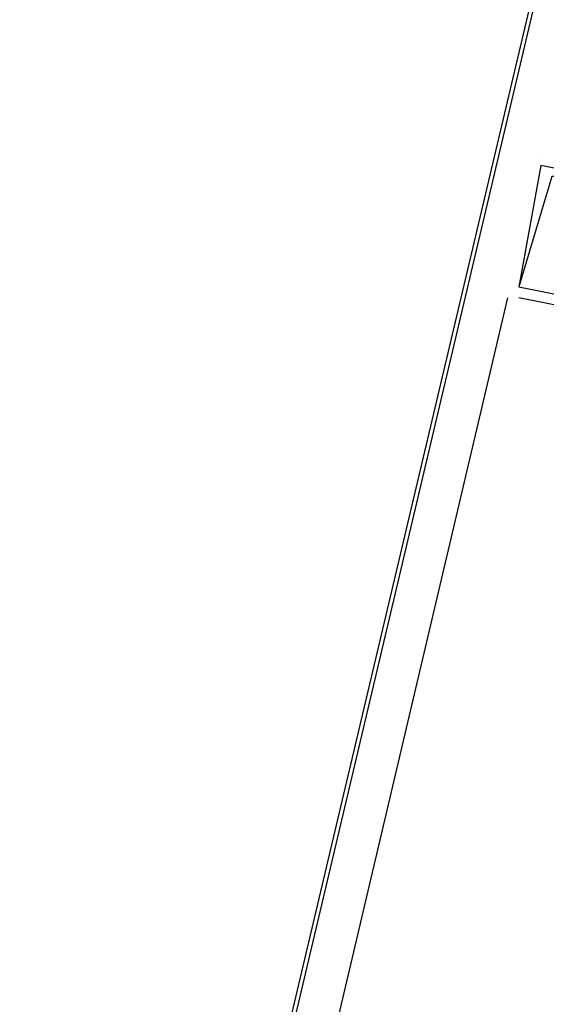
# Model space of a CAD drawing. Header units: feet. Extents: x -79 to 198, y -22 to 181.
# Tile 75 of 164: x 34.036 to 34.673, y 89.816 to 91.008. Entities that reach past the tile are written whole.
import ezdxf

# ---------------------------------------------------------------- set-up
doc = ezdxf.new("R2010")
doc.units = ezdxf.units.FT
doc.layers.add('A-LINEA', color=7, linetype='CONTINUOUS')

msp = doc.modelspace()

# ---------------------------------------------------------------- linework, layer by layer
at = {"layer": 'A-LINEA'}
for p, q in [((34.6667, 90.8444), (34.6667, 90.8444)), ((34.6667, 90.8311), (34.6667, 90.8311)), ((34.6667, 90.8311), (34.6667, 90.8311)), ((34.6667, 90.8311), (34.6667, 90.8311)), ((34.64, 90.6844), (34.64, 90.6844)), ((34.64, 90.6844), (34.64, 90.6844)), ((34.64, 90.6844), (34.64, 90.6844)), ((34.64, 90.6844), (34.64, 90.6844)), ((34.64, 90.6844), (34.64, 90.6844)), ((34.64, 90.6844), (34.64, 90.6844)), ((32.88, 83.2578), (34.6267, 90.6711)), ((34.64, 90.6711), (34.64, 90.6711)), ((34.64, 90.6711), (34.64, 90.6711)), ((34.64, 90.6711), (34.64, 90.6711))]:
    msp.add_line(p, q, dxfattribs=at)
for points in [[(28.68, 83.8711), (32.7333, 82.9111), (38.56, 107.5244), (34.5067, 108.4844)], [(32.7467, 82.9378), (35.6533, 95.2311), (29.1867, 96.7644)], [(34.7467, 90.8044), (34.7333, 90.8044), (34.7333, 90.8178), (34.6667, 90.8311), (34.64, 90.6844), (34.64, 90.6844), (34.7067, 90.6711), (34.72, 90.6711), (34.7067, 90.6578), (34.64, 90.6711)], [(34.7467, 90.8044), (34.7333, 90.8044), (34.7333, 90.8178), (34.6667, 90.8311), (34.64, 90.6844), (34.64, 90.6844), (34.7067, 90.6711), (34.72, 90.6711), (34.7067, 90.6578), (34.64, 90.6711)], [(34.7467, 90.8044), (34.7333, 90.8044), (34.7333, 90.8178), (34.6667, 90.8311), (34.64, 90.6844), (34.64, 90.6844), (34.7067, 90.6711), (34.72, 90.6711), (34.7067, 90.6578), (34.64, 90.6711)], [(34.72, 90.8178), (34.68, 90.8178), (34.68, 90.8178), (34.64, 90.6844), (34.64, 90.6844)], [(34.72, 90.8178), (34.68, 90.8178), (34.68, 90.8178), (34.64, 90.6844), (34.64, 90.6844)], [(34.72, 90.8178), (34.68, 90.8178), (34.68, 90.8178), (34.64, 90.6844), (34.64, 90.6844)]]:
    msp.add_lwpolyline(points, dxfattribs=at)

doc.saveas('drawing.dxf')
